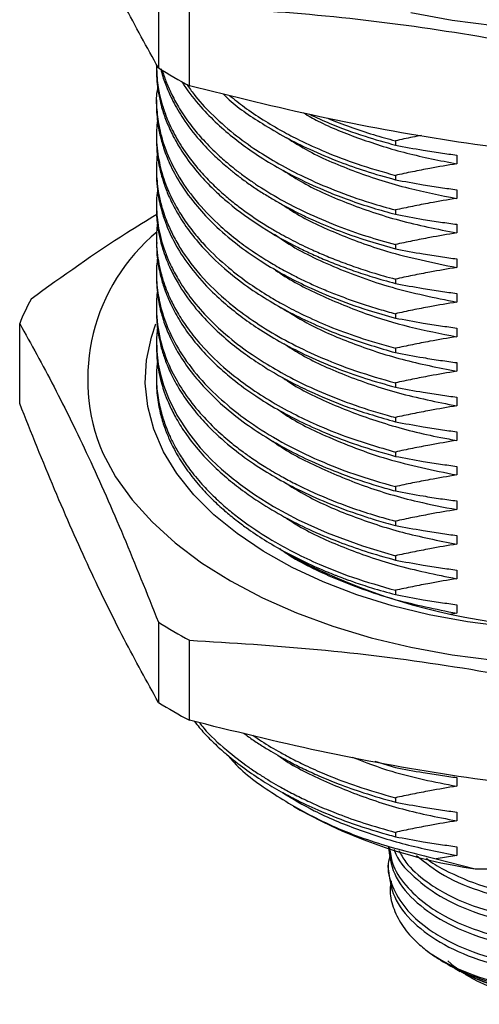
# Paper-space layout 'EXPLODED VIEW' of a CAD drawing. Header units: millimetres. Extents: x 15 to 415, y 5 to 292.
# Tile 14 of 26: x 327 to 344, y 92 to 127. Entities that reach past the tile are written whole.
import ezdxf

# ---------------------------------------------------------------- set-up
doc = ezdxf.new("R2010")
doc.units = ezdxf.units.MM

psp = doc.layouts.new('EXPLODED VIEW')

# ---------------------------------------------------------------- linework, layer by layer
at = {"color": 7, "linetype": 'Continuous', "lineweight": 25}
for p, q in [((332.214, 127.701), (332.214, 124.865)), ((333.315, 124.229), (333.315, 127.065)), ((332.144, 124.958), (332.144, 124.805)), ((332.144, 123.733), (332.144, 123.58)), ((332.144, 122.508), (332.144, 122.355)), ((340.605, 122.284), (340.605, 122.131)), ((342.779, 121.776), (342.779, 121.469)), ((332.144, 121.283), (332.144, 121.13)), ((340.605, 121.059), (340.605, 120.906)), ((342.779, 120.551), (342.779, 120.245)), ((332.144, 120.058), (332.144, 119.905)), ((340.605, 119.834), (340.605, 119.681)), ((342.779, 119.326), (342.779, 119.02)), ((332.144, 118.833), (332.144, 118.68)), ((340.605, 118.609), (340.605, 118.456)), ((342.779, 118.101), (342.779, 117.795)), ((332.144, 117.608), (332.144, 117.455)), ((340.605, 117.384), (340.605, 117.231)), ((342.779, 116.876), (342.779, 116.57)), ((332.144, 116.383), (332.144, 116.23)), ((340.605, 116.159), (340.605, 116.006)), ((327.3, 112.975), (327.3, 115.811)), ((342.779, 115.651), (342.779, 115.345)), ((332.144, 115.158), (332.144, 115.005)), ((340.605, 114.934), (340.605, 114.781)), ((342.779, 114.426), (342.779, 114.12)), ((332.144, 113.933), (332.144, 113.78)), ((340.605, 113.709), (340.605, 113.556)), ((342.779, 113.201), (342.779, 112.895)), ((340.605, 112.484), (340.605, 112.331)), ((342.779, 111.976), (342.779, 111.67)), ((340.605, 111.259), (340.605, 111.106)), ((342.779, 110.751), (342.779, 110.445)), ((340.605, 110.034), (340.605, 109.881)), ((342.779, 109.526), (342.779, 109.22)), ((340.605, 108.809), (340.605, 108.656)), ((342.779, 108.301), (342.779, 107.995)), ((340.605, 107.584), (340.605, 107.431)), ((342.779, 107.076), (342.779, 106.77)), ((340.605, 106.36), (340.605, 106.207)), ((342.779, 105.851), (342.779, 105.545)), ((342.779, 105.545), (342.533, 105.503)), ((332.214, 105.227), (332.214, 102.391)), ((333.315, 101.755), (333.315, 104.591)), ((339.879, 100.304), (340.605, 100.082)), ((342.779, 99.726), (342.779, 99.42)), ((336.997, 98.716), (337.239, 98.576)), ((340.605, 99.01), (340.605, 98.857)), ((342.779, 98.501), (342.779, 98.195)), ((340.605, 97.785), (340.605, 97.632)), ((342.779, 96.97), (342.046, 96.846)), ((342.779, 97.276), (342.779, 96.97)), ((340.352, 96.681), (340.352, 96.477)), ((342.046, 96.846), (343.436, 96.495)), ((343.436, 96.495), (350.852, 96.495)), ((342.337, 93.181), (342.722, 92.958)), ((342.722, 92.958), (342.899, 92.856)), ((343.255, 92.65), (343.083, 92.754))]:
    psp.add_line(p, q, dxfattribs=at)
at = {"color": 7, "linetype": 'Continuous', "lineweight": 25, "flags": 128}
for points in [[(353.129, 126.814), (351.673, 126.55), (350.183, 126.359), (348.669, 126.244), (347.144, 126.205), (345.618, 126.244), (344.105, 126.359), (342.614, 126.55), (341.158, 126.814)], [(344.547, 105.071), (343.158, 105.246), (341.802, 105.495), (340.492, 105.815), (339.239, 106.203), (338.053, 106.657), (336.945, 107.172), (335.924, 107.743), (334.999, 108.367), (334.177, 109.037), (333.466, 109.748), (332.871, 110.493), (332.398, 111.268), (332.051, 112.064), (331.833, 112.875), (331.746, 113.694), (331.789, 114.515), (331.964, 115.33), (332.127, 115.802)], [(332.176, 115.693), (332.145, 115.287), (332.155, 114.826), (332.209, 114.366), (332.273, 114.048), (332.391, 113.626), (332.566, 113.164), (332.865, 112.565), (333.274, 111.937), (333.696, 111.412), (334.098, 110.986), (334.453, 110.653), (334.856, 110.312), (334.986, 110.21), (335.063, 110.151), (335.074, 110.143), (335.076, 110.141), (335.077, 110.14), (335.077, 110.14), (335.078, 110.14), (335.078, 110.14), (335.078, 110.14), (335.078, 110.14), (335.078, 110.14), (335.078, 110.14), (335.119, 110.109), (335.283, 109.987), (335.616, 109.755), (336.287, 109.333), (337.162, 108.86), (338.195, 108.391), (339.436, 107.931), (340.605, 107.584)], [(330.24, 111.217), (330.699, 110.377), (331.283, 109.563), (331.988, 108.781), (332.809, 108.038), (333.738, 107.339), (334.769, 106.69), (335.895, 106.094), (337.106, 105.558), (338.394, 105.084), (339.748, 104.678), (341.158, 104.34), (342.614, 104.075), (344.105, 103.885)], [(343.035, 92.785), (342.694, 93.029), (342.461, 93.23)]]:
    psp.add_lwpolyline(points, dxfattribs=at)
at = {"color": 7, "linetype": 'Continuous', "lineweight": 25}
for centre, radius, start, end in [((342.349, 141.154), 19.184, 238.1101, 241.9076), ((336.463, 113.844), 6.754, 129.426, 202.8883), ((334.918, 112.802), 8.191, 151.7469, 158.4453), ((347.163, 126.833), 21.814, 241.4041, 282.0211), ((342.349, 121.515), 19.184, 238.1101, 241.9076), ((342.349, 118.679), 19.184, 238.1101, 241.9076), ((345.934, 114.2), 17.88, 240.9037, 261.9686), ((346.964, 100.918), 9.02, 241.9661, 271.1442), ((347.134, 100.035), 8.342, 242.2873, 299.2029)]:
    psp.add_arc(centre, radius, start, end, dxfattribs=at)
for points, knots in [([(332.214, 124.865), (331.809, 125.596), (330.999, 127.057), (329.771, 129.57), (328.535, 132.36), (327.712, 134.419), (327.3, 135.449)], [0, 0, 0, 0, 0.247965, 0.495868, 0.747902, 1, 1, 1, 1]), ([(333.315, 127.065), (334.826, 126.973), (337.848, 126.788), (342.434, 126.213), (347.046, 125.372), (350.118, 124.61), (351.655, 124.229)], [0, 0, 0, 0, 0.247965, 0.495868, 0.747902, 1, 1, 1, 1]), ([(332.149, 124.958), (332.151, 124.805), (332.154, 124.544), (332.202, 124.196), (332.261, 123.883), (332.353, 123.531), (332.506, 123.086), (332.748, 122.555), (333.106, 121.951), (333.545, 121.37), (334.012, 120.862), (334.438, 120.459), (334.853, 120.109), (335.265, 119.795), (335.695, 119.497), (336.107, 119.237), (336.481, 119.019), (336.921, 118.778), (337.413, 118.532), (337.991, 118.273), (338.537, 118.05), (339.135, 117.829), (339.824, 117.601), (340.327, 117.461), (340.605, 117.384)], [0, 0, 0, 0, 0.048266, 0.082716, 0.110175, 0.147804, 0.1956, 0.253562, 0.321689, 0.397197, 0.453772, 0.503387, 0.54604, 0.587505, 0.627475, 0.668081, 0.698305, 0.723882, 0.778187, 0.816149, 0.856503, 0.899246, 0.944381, 1, 1, 1, 1]), ([(332.15, 124.805), (332.148, 124.761), (332.14, 124.591), (332.168, 124.293), (332.213, 123.97), (332.276, 123.674), (332.362, 123.348), (332.509, 122.926), (332.748, 122.404), (333.097, 121.811), (333.555, 121.203), (334.06, 120.659), (334.739, 120.031), (335.681, 119.322), (336.714, 118.724), (337.497, 118.341), (337.993, 118.119), (338.539, 117.896), (339.137, 117.676), (339.825, 117.447), (340.328, 117.308), (340.605, 117.231)], [0, 0, 0, 0, 0.01362, 0.053932, 0.094244, 0.116354, 0.148073, 0.198641, 0.252666, 0.318751, 0.396891, 0.462059, 0.513593, 0.630513, 0.742757, 0.77832, 0.816273, 0.856615, 0.899345, 0.944465, 1, 1, 1, 1]), ([(332.296, 124.844), (332.308, 124.792), (332.356, 124.578), (332.494, 124.193), (332.735, 123.652), (333.108, 123.015), (333.606, 122.363), (334.152, 121.793), (334.594, 121.396), (334.958, 121.1), (335.294, 120.847), (335.661, 120.593), (336.041, 120.35), (336.416, 120.127), (336.793, 119.919), (337.183, 119.718), (337.904, 119.374), (339.015, 118.917), (340.071, 118.611), (340.605, 118.456)], [0, 0, 0, 0, 0.0189576, 0.0783627, 0.1421393, 0.2210931, 0.3211266, 0.3995008, 0.4562071, 0.491239, 0.5303724, 0.571192, 0.6104138, 0.6480378, 0.682842, 0.7185893, 0.7562892, 0.8767243, 1, 1, 1, 1]), ([(332.35, 124.786), (332.353, 124.775), (332.392, 124.626), (332.501, 124.335), (332.695, 123.89), (332.972, 123.392), (333.323, 122.88), (333.761, 122.349), (334.215, 121.886), (334.6, 121.545), (334.845, 121.345), (335.051, 121.182), (335.318, 120.984), (335.818, 120.637), (336.511, 120.214), (337.476, 119.718), (338.498, 119.281), (339.557, 118.903), (340.266, 118.704), (340.605, 118.609)], [0, 0, 0, 0, 0.00422, 0.055834, 0.110555, 0.174657, 0.249997, 0.314909, 0.392712, 0.447053, 0.465422, 0.483516, 0.521577, 0.558362, 0.650142, 0.736172, 0.833203, 0.920037, 1, 1, 1, 1]), ([(332.187, 124.185), (332.173, 124.109), (332.117, 123.816), (332.156, 123.297), (332.258, 122.597), (332.506, 121.821), (332.943, 120.951), (333.583, 120.075), (334.311, 119.334), (334.995, 118.767), (335.579, 118.347), (336.131, 117.995), (336.612, 117.719), (337.043, 117.492), (337.445, 117.295), (337.883, 117.095), (338.36, 116.896), (338.876, 116.698), (339.433, 116.504), (340.012, 116.322), (340.411, 116.212), (340.605, 116.159)], [0, 0, 0, 0, 0.023154, 0.089049, 0.1562, 0.235512, 0.32698, 0.429068, 0.521907, 0.583085, 0.637006, 0.683668, 0.725606, 0.754273, 0.784688, 0.816853, 0.850767, 0.88643, 0.923842, 0.963002, 1, 1, 1, 1]), ([(333.037, 124.39), (333.064, 124.345), (333.249, 124.033), (333.664, 123.525), (334.274, 122.895), (334.887, 122.372), (335.558, 121.878), (336.303, 121.407), (337.19, 120.929), (338.08, 120.525), (338.972, 120.181), (339.778, 119.91), (340.338, 119.755), (340.605, 119.681)], [0, 0, 0, 0, 0.021898, 0.150941, 0.255626, 0.351577, 0.438792, 0.541476, 0.641739, 0.756558, 0.837838, 0.922557, 1, 1, 1, 1]), ([(333.223, 124.282), (333.304, 124.163), (333.543, 123.81), (334.091, 123.222), (334.833, 122.557), (335.653, 121.964), (336.487, 121.455), (337.4, 120.979), (338.48, 120.51), (339.57, 120.123), (340.313, 119.915), (340.605, 119.834)], [0, 0, 0, 0, 0.061218, 0.1811, 0.317997, 0.438241, 0.541829, 0.650906, 0.774757, 0.911494, 1, 1, 1, 1]), ([(351.655, 121.393), (350.144, 121.486), (347.122, 121.67), (342.536, 122.245), (337.924, 123.087), (334.852, 123.848), (333.315, 124.229)], [0, 0, 0, 0, 0.247965, 0.495868, 0.747902, 1, 1, 1, 1]), ([(334.506, 123.947), (334.555, 123.898), (334.934, 123.514), (335.7, 123.003), (336.699, 122.408), (337.612, 121.954), (338.558, 121.557), (339.573, 121.196), (340.251, 121.006), (340.605, 120.906)], [0, 0, 0, 0, 0.036276, 0.282391, 0.427325, 0.564035, 0.724551, 0.856003, 1, 1, 1, 1]), ([(334.729, 123.894), (334.903, 123.754), (335.273, 123.456), (335.904, 123.032), (336.558, 122.645), (337.291, 122.262), (338.164, 121.866), (339.289, 121.435), (340.149, 121.189), (340.605, 121.059)], [0, 0, 0, 0, 0.115895, 0.247418, 0.374856, 0.478985, 0.630282, 0.803955, 1, 1, 1, 1]), ([(332.145, 123.58), (332.144, 123.568), (332.141, 123.447), (332.155, 123.217), (332.189, 122.896), (332.234, 122.642), (332.28, 122.436), (332.328, 122.252), (332.426, 121.927), (332.622, 121.428), (332.997, 120.727), (333.527, 120.002), (334.207, 119.278), (334.949, 118.639), (335.761, 118.066), (336.563, 117.586), (337.421, 117.143), (338.438, 116.7), (339.519, 116.31), (340.283, 116.096), (340.605, 116.006)], [0, 0, 0, 0, 0.003706, 0.03825, 0.072795, 0.105324, 0.119037, 0.138692, 0.164286, 0.223362, 0.300619, 0.396048, 0.471903, 0.56047, 0.638186, 0.704878, 0.769955, 0.846784, 0.935364, 1, 1, 1, 1]), ([(337.357, 123.271), (337.526, 123.174), (338.128, 122.825), (339.358, 122.343), (340.992, 121.819), (342.183, 121.586), (342.779, 121.469)], [0, 0, 0, 0, 0.11394, 0.406493, 0.702711, 1, 1, 1, 1]), ([(337.564, 123.223), (337.801, 123.113), (338.422, 122.827), (339.441, 122.46), (340.245, 122.233), (340.605, 122.131)], [0, 0, 0, 0, 0.253583, 0.665083, 1, 1, 1, 1]), ([(332.181, 123.007), (332.167, 122.893), (332.12, 122.497), (332.171, 121.835), (332.319, 121.17), (332.495, 120.675), (332.644, 120.331), (332.844, 119.939), (333.116, 119.495), (333.475, 119.012), (333.979, 118.436), (334.624, 117.83), (335.394, 117.244), (336.067, 116.807), (336.694, 116.446), (337.395, 116.087), (338.27, 115.699), (339.354, 115.291), (340.167, 115.059), (340.605, 114.934)], [0, 0, 0, 0, 0.034167, 0.119512, 0.198524, 0.235663, 0.271217, 0.305187, 0.358368, 0.412656, 0.463034, 0.552029, 0.625396, 0.683128, 0.726634, 0.778028, 0.84458, 0.916325, 1, 1, 1, 1]), ([(338.218, 123.083), (338.229, 123.078), (338.472, 122.963), (339.019, 122.774), (339.798, 122.506), (340.346, 122.355), (340.605, 122.284)], [0, 0, 0, 0, 0.015435, 0.341909, 0.689428, 1, 1, 1, 1]), ([(341.534, 122.474), (341.428, 122.453), (341.117, 122.394), (340.808, 122.328), (340.605, 122.284)], [0, 0, 0, 0, 0.342465, 1, 1, 1, 1]), ([(332.149, 122.355), (332.148, 122.287), (332.144, 122.066), (332.18, 121.73), (332.239, 121.385), (332.312, 121.08), (332.412, 120.743), (332.582, 120.304), (332.849, 119.766), (333.237, 119.16), (333.793, 118.472), (334.501, 117.781), (335.319, 117.14), (336.137, 116.606), (336.96, 116.147), (337.872, 115.714), (339.06, 115.231), (340.029, 114.949), (340.605, 114.781)], [0, 0, 0, 0, 0.021418, 0.069768, 0.106536, 0.131128, 0.167176, 0.214677, 0.27363, 0.344031, 0.418919, 0.513413, 0.596997, 0.66967, 0.737622, 0.804151, 0.883702, 1, 1, 1, 1]), ([(336.743, 122.399), (337.006, 122.235), (337.741, 121.776), (339.201, 121.166), (340.959, 120.6), (342.206, 120.356), (342.779, 120.245)], [0, 0, 0, 0, 0.162374, 0.453496, 0.749041, 1, 1, 1, 1]), ([(340.605, 122.131), (340.935, 122.07), (341.468, 121.97), (342.194, 121.856), (342.589, 121.802), (342.779, 121.776)], [0, 0, 0, 0, 0.457475, 0.739678, 1, 1, 1, 1]), ([(332.177, 121.833), (332.175, 121.82), (332.154, 121.68), (332.142, 121.411), (332.145, 121.036), (332.178, 120.678), (332.241, 120.29), (332.359, 119.821), (332.547, 119.308), (332.793, 118.805), (333.198, 118.129), (333.885, 117.272), (334.872, 116.392), (335.873, 115.693), (336.821, 115.143), (337.919, 114.616), (339.171, 114.121), (340.13, 113.846), (340.605, 113.709)], [0, 0, 0, 0, 0.00386, 0.042141, 0.080422, 0.115939, 0.149476, 0.196762, 0.257795, 0.306061, 0.353346, 0.471477, 0.587425, 0.665059, 0.741041, 0.817493, 0.909485, 1, 1, 1, 1]), ([(342.779, 121.469), (342.461, 121.417), (341.938, 121.33), (341.215, 121.189), (340.808, 121.102), (340.605, 121.059)], [0, 0, 0, 0, 0.435638, 0.71777, 1, 1, 1, 1]), ([(332.149, 121.13), (332.148, 121.05), (332.145, 120.817), (332.183, 120.483), (332.247, 120.119), (332.34, 119.744), (332.504, 119.254), (332.803, 118.611), (333.268, 117.882), (333.857, 117.182), (334.486, 116.58), (335.099, 116.084), (335.762, 115.619), (336.512, 115.163), (337.421, 114.691), (338.439, 114.251), (339.515, 113.863), (340.251, 113.656), (340.605, 113.556)], [0, 0, 0, 0, 0.0253093, 0.0736472, 0.1058814, 0.140908, 0.193528, 0.2637362, 0.3515259, 0.4389677, 0.5091994, 0.5732578, 0.6311421, 0.6987089, 0.7707909, 0.8524275, 0.9288292, 1, 1, 1, 1]), ([(336.632, 121.242), (336.831, 121.111), (337.493, 120.675), (338.873, 120.068), (340.722, 119.43), (342.092, 119.157), (342.779, 119.02)], [0, 0, 0, 0, 0.123575, 0.41177, 0.705039, 1, 1, 1, 1]), ([(340.605, 120.906), (340.935, 120.845), (341.468, 120.745), (342.194, 120.631), (342.589, 120.577), (342.779, 120.551)], [0, 0, 0, 0, 0.457475, 0.739678, 1, 1, 1, 1]), ([(332.185, 120.528), (332.168, 120.404), (332.133, 120.149), (332.149, 119.767), (332.186, 119.38), (332.258, 118.99), (332.341, 118.678), (332.423, 118.43), (332.509, 118.194), (332.662, 117.838), (332.928, 117.337), (333.34, 116.722), (333.849, 116.125), (334.483, 115.509), (335.186, 114.938), (336.022, 114.379), (336.894, 113.883), (337.875, 113.412), (339.023, 112.957), (339.966, 112.657), (340.51, 112.51), (340.605, 112.484)], [0, 0, 0, 0, 0.037349, 0.077324, 0.11482, 0.154234, 0.195566, 0.210122, 0.230339, 0.268169, 0.320801, 0.388231, 0.466627, 0.520923, 0.603631, 0.676639, 0.742273, 0.814902, 0.896718, 0.981972, 1, 1, 1, 1]), ([(336.614, 120.02), (336.721, 119.946), (337.269, 119.567), (338.499, 119.001), (340.419, 118.28), (341.933, 117.968), (342.779, 117.795)], [0, 0, 0, 0, 0.0685937, 0.3501485, 0.6371664, 1, 1, 1, 1]), ([(342.779, 120.245), (342.461, 120.192), (341.938, 120.105), (341.215, 119.964), (340.808, 119.877), (340.605, 119.834)], [0, 0, 0, 0, 0.435638, 0.71777, 1, 1, 1, 1]), ([(332.153, 119.67), (331.796, 119.452), (330.307, 118.547), (328.827, 117.486), (327.703, 116.679)], [0, 0, 0, 0, 0.2402633, 1, 1, 1, 1]), ([(332.151, 119.905), (332.149, 119.851), (332.139, 119.606), (332.179, 119.284), (332.238, 118.949), (332.291, 118.714), (332.366, 118.44), (332.484, 118.098), (332.66, 117.687), (332.965, 117.115), (333.423, 116.454), (334.034, 115.778), (334.652, 115.214), (335.265, 114.737), (335.866, 114.33), (336.461, 113.973), (337.073, 113.645), (337.901, 113.251), (339.054, 112.781), (340.061, 112.489), (340.605, 112.331)], [0, 0, 0, 0, 0.017112, 0.077522, 0.101936, 0.123457, 0.152662, 0.18955, 0.23412, 0.286372, 0.379127, 0.458645, 0.527186, 0.589519, 0.645644, 0.695559, 0.745296, 0.796838, 0.890113, 1, 1, 1, 1]), ([(340.605, 119.681), (340.935, 119.62), (341.468, 119.52), (342.194, 119.406), (342.589, 119.352), (342.779, 119.326)], [0, 0, 0, 0, 0.457475, 0.739678, 1, 1, 1, 1]), ([(332.181, 119.372), (332.171, 119.296), (332.14, 119.067), (332.14, 118.683), (332.173, 118.24), (332.235, 117.882), (332.304, 117.592), (332.38, 117.326), (332.497, 116.993), (332.673, 116.589), (332.927, 116.117), (333.275, 115.593), (333.787, 114.961), (334.465, 114.29), (335.289, 113.64), (336.123, 113.092), (336.949, 112.631), (337.854, 112.201), (339.033, 111.718), (340.011, 111.433), (340.605, 111.259)], [0, 0, 0, 0, 0.022828, 0.068833, 0.114839, 0.155426, 0.176457, 0.202526, 0.236361, 0.277961, 0.327326, 0.384454, 0.445619, 0.535987, 0.615984, 0.685606, 0.752914, 0.812992, 0.886489, 1, 1, 1, 1]), ([(336.325, 118.981), (336.431, 118.903), (337.025, 118.466), (338.407, 117.805), (340.452, 117.043), (342.001, 116.728), (342.779, 116.57)], [0, 0, 0, 0, 0.066621, 0.372625, 0.685009, 1, 1, 1, 1]), ([(342.779, 119.02), (342.461, 118.967), (341.938, 118.88), (341.215, 118.739), (340.808, 118.652), (340.605, 118.609)], [0, 0, 0, 0, 0.435638, 0.71777, 1, 1, 1, 1]), ([(332.152, 118.68), (332.151, 118.575), (332.147, 118.291), (332.2, 117.913), (332.286, 117.495), (332.412, 117.059), (332.625, 116.525), (332.949, 115.919), (333.364, 115.316), (333.847, 114.752), (334.341, 114.266), (334.922, 113.768), (335.606, 113.268), (336.404, 112.776), (337.229, 112.337), (338.169, 111.912), (339.293, 111.481), (340.151, 111.236), (340.605, 111.106)], [0, 0, 0, 0, 0.033082, 0.090006, 0.119669, 0.1663, 0.229896, 0.29299, 0.366939, 0.434755, 0.49172, 0.544688, 0.62407, 0.692357, 0.756467, 0.827344, 0.908523, 1, 1, 1, 1]), ([(340.605, 118.456), (340.935, 118.395), (341.468, 118.295), (342.194, 118.181), (342.589, 118.127), (342.779, 118.101)], [0, 0, 0, 0, 0.457475, 0.739678, 1, 1, 1, 1]), ([(332.181, 118.144), (332.169, 118.047), (332.133, 117.758), (332.144, 117.341), (332.201, 116.809), (332.332, 116.207), (332.621, 115.431), (333.114, 114.562), (333.801, 113.707), (334.595, 112.955), (335.5, 112.261), (336.577, 111.59), (337.825, 110.979), (339.172, 110.447), (340.108, 110.178), (340.605, 110.034)], [0, 0, 0, 0, 0.029304, 0.086626, 0.124756, 0.189036, 0.268214, 0.362282, 0.462243, 0.549753, 0.624894, 0.721086, 0.821495, 0.905043, 1, 1, 1, 1]), ([(336.294, 117.758), (336.317, 117.74), (336.751, 117.407), (337.829, 116.856), (339.42, 116.183), (341.093, 115.674), (342.216, 115.455), (342.779, 115.345)], [0, 0, 0, 0, 0.014986, 0.279032, 0.547346, 0.77334, 1, 1, 1, 1]), ([(342.779, 117.795), (342.461, 117.742), (341.938, 117.655), (341.215, 117.514), (340.808, 117.427), (340.605, 117.384)], [0, 0, 0, 0, 0.435638, 0.71777, 1, 1, 1, 1]), ([(332.147, 117.455), (332.147, 117.363), (332.148, 117.145), (332.179, 116.848), (332.23, 116.531), (332.309, 116.178), (332.446, 115.738), (332.667, 115.216), (332.986, 114.634), (333.409, 114.034), (333.895, 113.477), (334.476, 112.913), (335.164, 112.353), (335.97, 111.809), (336.78, 111.342), (337.672, 110.901), (338.744, 110.457), (339.751, 110.116), (340.407, 109.936), (340.605, 109.881)], [0, 0, 0, 0, 0.028918, 0.069185, 0.094104, 0.129605, 0.181749, 0.235448, 0.299795, 0.374788, 0.440007, 0.496611, 0.582, 0.656231, 0.721665, 0.789403, 0.868955, 0.96032, 1, 1, 1, 1]), ([(340.605, 117.231), (340.935, 117.17), (341.468, 117.071), (342.194, 116.956), (342.589, 116.902), (342.779, 116.876)], [0, 0, 0, 0, 0.4574745, 0.739678, 1, 1, 1, 1]), ([(332.176, 116.928), (332.175, 116.923), (332.136, 116.714), (332.136, 116.149), (332.244, 115.181), (332.619, 114.195), (333.133, 113.33), (333.65, 112.666), (334.224, 112.073), (334.746, 111.619), (335.186, 111.279), (335.588, 110.995), (336.036, 110.704), (336.535, 110.411), (337.064, 110.13), (337.616, 109.863), (338.242, 109.591), (338.946, 109.32), (339.736, 109.051), (340.308, 108.892), (340.605, 108.809)], [0, 0, 0, 0, 0.001742, 0.062947, 0.16821, 0.291805, 0.363591, 0.441679, 0.509227, 0.566233, 0.604247, 0.635511, 0.675543, 0.720074, 0.757763, 0.798769, 0.84342, 0.891716, 0.943657, 1, 1, 1, 1]), ([(342.779, 116.57), (342.461, 116.517), (341.938, 116.43), (341.215, 116.289), (340.808, 116.202), (340.605, 116.159)], [0, 0, 0, 0, 0.435638, 0.71777, 1, 1, 1, 1]), ([(332.146, 116.23), (332.146, 116.188), (332.143, 116.037), (332.162, 115.781), (332.194, 115.521), (332.232, 115.307), (332.272, 115.117), (332.345, 114.835), (332.473, 114.446), (332.692, 113.939), (333.025, 113.347), (333.455, 112.751), (334.031, 112.103), (334.717, 111.474), (335.529, 110.87), (336.337, 110.364), (337.199, 109.901), (338.206, 109.443), (339.144, 109.094), (339.966, 108.832), (340.376, 108.719), (340.605, 108.656)], [0, 0, 0, 0, 0.013246, 0.04776, 0.080891, 0.095749, 0.115933, 0.141443, 0.186104, 0.241202, 0.306734, 0.382699, 0.44523, 0.536691, 0.616933, 0.685955, 0.75287, 0.830322, 0.917947, 0.954214, 1, 1, 1, 1]), ([(336.562, 116.381), (336.856, 116.195), (337.602, 115.723), (339.045, 115.102), (340.821, 114.508), (342.125, 114.25), (342.779, 114.12)], [0, 0, 0, 0, 0.1763712, 0.4476294, 0.7231353, 1, 1, 1, 1]), ([(327.3, 115.811), (327.705, 115.08), (328.515, 113.619), (329.743, 111.106), (330.979, 108.316), (331.802, 106.257), (332.214, 105.227)], [0, 0, 0, 0, 0.247965, 0.495868, 0.747902, 1, 1, 1, 1]), ([(340.605, 116.006), (340.935, 115.945), (341.468, 115.846), (342.194, 115.731), (342.589, 115.677), (342.779, 115.651)], [0, 0, 0, 0, 0.457475, 0.739678, 1, 1, 1, 1]), ([(342.779, 115.345), (342.461, 115.292), (341.938, 115.205), (341.215, 115.064), (340.808, 114.977), (340.605, 114.934)], [0, 0, 0, 0, 0.435638, 0.71777, 1, 1, 1, 1]), ([(332.145, 115.005), (332.147, 114.889), (332.151, 114.666), (332.188, 114.333), (332.245, 114.001), (332.324, 113.682), (332.429, 113.35), (332.572, 112.981), (332.791, 112.528), (333.111, 111.996), (333.549, 111.41), (334.085, 110.829), (334.666, 110.303), (335.235, 109.861), (335.889, 109.412), (336.639, 108.967), (337.573, 108.497), (338.528, 108.094), (339.555, 107.727), (340.245, 107.533), (340.605, 107.431)], [0, 0, 0, 0, 0.036771, 0.07046, 0.105601, 0.142194, 0.172414, 0.212344, 0.261984, 0.321331, 0.390385, 0.463595, 0.52911, 0.586929, 0.637049, 0.713681, 0.781935, 0.861476, 0.927644, 1, 1, 1, 1]), ([(336.66, 115.099), (336.839, 114.98), (337.472, 114.562), (338.827, 113.962), (340.683, 113.314), (342.079, 113.035), (342.779, 112.895)], [0, 0, 0, 0, 0.1124393, 0.3973393, 0.6977522, 1, 1, 1, 1]), ([(340.605, 114.781), (340.935, 114.72), (341.468, 114.621), (342.194, 114.506), (342.589, 114.452), (342.779, 114.426)], [0, 0, 0, 0, 0.457475, 0.739678, 1, 1, 1, 1]), ([(332.176, 114.469), (332.168, 114.395), (332.147, 114.211), (332.14, 113.916), (332.152, 113.585), (332.188, 113.256), (332.244, 112.941), (332.332, 112.575), (332.45, 112.216), (332.609, 111.833), (332.784, 111.477), (333.017, 111.077), (333.334, 110.617), (333.73, 110.136), (334.181, 109.67), (334.624, 109.272), (335.042, 108.937), (335.596, 108.533), (336.251, 108.116), (337.079, 107.667), (337.982, 107.243), (339.151, 106.779), (340.093, 106.507), (340.605, 106.36)], [0, 0, 0, 0, 0.0223212, 0.0553007, 0.0882801, 0.1212595, 0.1542388, 0.1829767, 0.2318277, 0.2637992, 0.3007992, 0.3428275, 0.3898837, 0.4490136, 0.5021258, 0.5492197, 0.5902947, 0.6253503, 0.7027622, 0.7575551, 0.8202812, 0.9022504, 1, 1, 1, 1]), ([(342.779, 114.12), (342.461, 114.067), (341.938, 113.98), (341.215, 113.839), (340.808, 113.753), (340.605, 113.709)], [0, 0, 0, 0, 0.435638, 0.71777, 1, 1, 1, 1]), ([(332.145, 113.78), (332.146, 113.692), (332.148, 113.495), (332.177, 113.188), (332.227, 112.87), (332.311, 112.499), (332.435, 112.097), (332.628, 111.63), (332.885, 111.133), (333.234, 110.595), (333.654, 110.067), (334.1, 109.597), (334.533, 109.197), (334.937, 108.866), (335.603, 108.367), (336.643, 107.716), (337.737, 107.197), (338.387, 106.934), (338.539, 106.875), (338.693, 106.816), (338.894, 106.741), (339.252, 106.613), (339.82, 106.425), (340.323, 106.285), (340.605, 106.207)], [0, 0, 0, 0, 0.02784, 0.062506, 0.097171, 0.128854, 0.180657, 0.226373, 0.281029, 0.344625, 0.407993, 0.464447, 0.513985, 0.556608, 0.592314, 0.712509, 0.83406, 0.848153, 0.856078, 0.867244, 0.881651, 0.899299, 0.943399, 1, 1, 1, 1]), ([(336.591, 113.909), (336.695, 113.837), (337.239, 113.459), (338.461, 112.889), (340.231, 112.234), (341.721, 111.86), (342.59, 111.704), (342.779, 111.67)], [0, 0, 0, 0, 0.0667564, 0.3468299, 0.6323601, 0.9203662, 1, 1, 1, 1]), ([(340.605, 113.556), (340.935, 113.495), (341.468, 113.396), (342.194, 113.281), (342.589, 113.227), (342.779, 113.201)], [0, 0, 0, 0, 0.457475, 0.739678, 1, 1, 1, 1]), ([(332.214, 102.391), (331.809, 103.122), (330.999, 104.583), (329.771, 107.096), (328.535, 109.886), (327.712, 111.945), (327.3, 112.975)], [0, 0, 0, 0, 0.247965, 0.495868, 0.747902, 1, 1, 1, 1]), ([(336.468, 112.752), (336.518, 112.715), (336.991, 112.369), (338.253, 111.755), (340.279, 110.958), (341.943, 110.617), (342.779, 110.445)], [0, 0, 0, 0, 0.031848, 0.305085, 0.650776, 1, 1, 1, 1]), ([(342.779, 112.895), (342.461, 112.842), (341.938, 112.755), (341.215, 112.614), (340.808, 112.528), (340.605, 112.484)], [0, 0, 0, 0, 0.435638, 0.71777, 1, 1, 1, 1]), ([(340.605, 112.331), (340.935, 112.27), (341.468, 112.171), (342.194, 112.056), (342.589, 112.002), (342.779, 111.976)], [0, 0, 0, 0, 0.457475, 0.739678, 1, 1, 1, 1]), ([(336.28, 111.641), (336.298, 111.627), (336.725, 111.297), (337.794, 110.748), (339.476, 110.032), (341.175, 109.528), (342.315, 109.309), (342.779, 109.22)], [0, 0, 0, 0, 0.01156, 0.274985, 0.542547, 0.813684, 1, 1, 1, 1]), ([(342.779, 111.67), (342.461, 111.617), (341.938, 111.53), (341.215, 111.389), (340.808, 111.303), (340.605, 111.259)], [0, 0, 0, 0, 0.435638, 0.71777, 1, 1, 1, 1]), ([(340.605, 111.106), (340.935, 111.045), (341.468, 110.946), (342.194, 110.831), (342.589, 110.777), (342.779, 110.751)], [0, 0, 0, 0, 0.457475, 0.739678, 1, 1, 1, 1]), ([(342.779, 110.445), (342.461, 110.392), (341.938, 110.305), (341.215, 110.164), (340.808, 110.078), (340.605, 110.034)], [0, 0, 0, 0, 0.435638, 0.71777, 1, 1, 1, 1]), ([(336.632, 110.216), (336.909, 110.041), (337.636, 109.581), (339.059, 108.972), (340.828, 108.382), (342.128, 108.124), (342.779, 107.995)], [0, 0, 0, 0, 0.168448, 0.442347, 0.720496, 1, 1, 1, 1]), ([(340.605, 109.881), (340.935, 109.82), (341.468, 109.721), (342.194, 109.606), (342.589, 109.552), (342.779, 109.526)], [0, 0, 0, 0, 0.457475, 0.739678, 1, 1, 1, 1]), ([(342.779, 109.22), (342.461, 109.167), (341.938, 109.08), (341.215, 108.939), (340.808, 108.853), (340.605, 108.809)], [0, 0, 0, 0, 0.435638, 0.71777, 1, 1, 1, 1]), ([(336.703, 108.946), (336.858, 108.843), (337.466, 108.44), (338.77, 107.862), (340.631, 107.203), (342.04, 106.919), (342.779, 106.77)], [0, 0, 0, 0, 0.098095, 0.38546, 0.677998, 1, 1, 1, 1]), ([(340.605, 108.656), (340.935, 108.595), (341.468, 108.496), (342.194, 108.381), (342.589, 108.327), (342.779, 108.301)], [0, 0, 0, 0, 0.457475, 0.739678, 1, 1, 1, 1]), ([(336.51, 107.838), (336.63, 107.753), (337.231, 107.332), (338.589, 106.706), (340.557, 105.993), (342.036, 105.695), (342.779, 105.545)], [0, 0, 0, 0, 0.076133, 0.379217, 0.688482, 1, 1, 1, 1]), ([(342.779, 107.995), (342.461, 107.942), (341.938, 107.855), (341.215, 107.714), (340.808, 107.628), (340.605, 107.584)], [0, 0, 0, 0, 0.435638, 0.71777, 1, 1, 1, 1]), ([(340.605, 107.431), (340.935, 107.37), (341.468, 107.271), (342.194, 107.156), (342.589, 107.102), (342.779, 107.076)], [0, 0, 0, 0, 0.457475, 0.739678, 1, 1, 1, 1]), ([(342.779, 106.77), (342.461, 106.717), (341.938, 106.63), (341.215, 106.489), (340.808, 106.403), (340.605, 106.36)], [0, 0, 0, 0, 0.435638, 0.71777, 1, 1, 1, 1]), ([(340.605, 106.206), (340.935, 106.145), (341.468, 106.046), (342.194, 105.931), (342.589, 105.877), (342.779, 105.851)], [0, 0, 0, 0, 0.457475, 0.739678, 1, 1, 1, 1]), ([(333.315, 104.591), (334.826, 104.499), (337.848, 104.314), (342.434, 103.739), (347.046, 102.898), (350.118, 102.136), (351.655, 101.755)], [0, 0, 0, 0, 0.247965, 0.495868, 0.747902, 1, 1, 1, 1]), ([(351.655, 98.919), (350.144, 99.011), (347.122, 99.196), (342.536, 99.771), (337.924, 100.613), (334.852, 101.374), (333.315, 101.755)], [0, 0, 0, 0, 0.247965, 0.495868, 0.747902, 1, 1, 1, 1]), ([(333.491, 101.714), (333.546, 101.642), (333.708, 101.434), (334.026, 101.099), (334.337, 100.801), (334.54, 100.624), (334.601, 100.571), (334.622, 100.553), (334.628, 100.548), (334.631, 100.546), (334.631, 100.545), (334.632, 100.545), (334.632, 100.544), (334.632, 100.544), (334.632, 100.544), (334.632, 100.544), (334.834, 100.373), (335.245, 100.05), (335.893, 99.611), (336.489, 99.258), (337.132, 98.915), (337.916, 98.545), (339.005, 98.111), (339.942, 97.811), (340.511, 97.657), (340.605, 97.632)], [0, 0, 0, 0, 0.039763, 0.11649, 0.19459, 0.216997, 0.224698, 0.226983, 0.227775, 0.228082, 0.22821, 0.228264, 0.228288, 0.228298, 0.228303, 0.228305, 0.228306, 0.333844, 0.431953, 0.521003, 0.583682, 0.688303, 0.81698, 0.969703, 1, 1, 1, 1]), ([(333.665, 101.672), (333.716, 101.606), (333.976, 101.266), (334.566, 100.738), (335.245, 100.205), (335.766, 99.852), (336.115, 99.634), (336.477, 99.421), (336.889, 99.196), (337.378, 98.951), (337.951, 98.689), (338.65, 98.404), (339.537, 98.086), (340.228, 97.891), (340.605, 97.785)], [0, 0, 0, 0, 0.038723, 0.19649, 0.330552, 0.388701, 0.440917, 0.4872, 0.545716, 0.613342, 0.683968, 0.76758, 0.872926, 1, 1, 1, 1]), ([(335.241, 101.299), (335.294, 101.257), (335.46, 101.126), (335.76, 100.93), (336.106, 100.711), (336.466, 100.5), (336.874, 100.276), (337.358, 100.032), (337.931, 99.769), (338.635, 99.482), (339.53, 99.16), (340.226, 98.964), (340.605, 98.857)], [0, 0, 0, 0, 0.039487, 0.122582, 0.197293, 0.263621, 0.346115, 0.442383, 0.542889, 0.664518, 0.816891, 1, 1, 1, 1]), ([(335.56, 101.223), (335.661, 101.154), (335.972, 100.94), (336.441, 100.664), (336.988, 100.369), (337.529, 100.103), (338.288, 99.77), (339.311, 99.38), (340.15, 99.14), (340.605, 99.01)], [0, 0, 0, 0, 0.0740199, 0.2282856, 0.3146642, 0.425955, 0.5621549, 0.7624773, 1, 1, 1, 1]), ([(334.674, 100.511), (334.723, 100.452), (335.113, 99.972), (336.179, 99.188), (337.864, 98.205), (339.829, 97.398), (341.31, 97.029), (342.046, 96.846)], [0, 0, 0, 0, 0.034783, 0.278594, 0.515518, 0.759223, 1, 1, 1, 1]), ([(336.445, 100.514), (336.482, 100.487), (336.94, 100.148), (338.052, 99.6), (339.769, 98.907), (341.388, 98.456), (342.423, 98.262), (342.779, 98.195)], [0, 0, 0, 0, 0.023806, 0.2957289, 0.5726506, 0.8527641, 1, 1, 1, 1]), ([(339.073, 100.452), (339.532, 100.274), (340.675, 99.83), (341.99, 99.574), (342.779, 99.42)], [0, 0, 0, 0, 0.40072, 1, 1, 1, 1]), ([(340.605, 100.082), (340.935, 100.02), (341.468, 99.921), (342.194, 99.807), (342.589, 99.752), (342.779, 99.726)], [0, 0, 0, 0, 0.457475, 0.739678, 1, 1, 1, 1]), ([(342.779, 99.42), (342.461, 99.367), (341.938, 99.28), (341.215, 99.139), (340.808, 99.053), (340.605, 99.01)], [0, 0, 0, 0, 0.435638, 0.71777, 1, 1, 1, 1]), ([(336.603, 99.201), (336.969, 98.978), (337.772, 98.49), (339.248, 97.878), (340.935, 97.334), (342.163, 97.092), (342.779, 96.97)], [0, 0, 0, 0, 0.216999, 0.475313, 0.737128, 1, 1, 1, 1]), ([(340.605, 98.857), (340.935, 98.795), (341.468, 98.696), (342.194, 98.582), (342.589, 98.527), (342.779, 98.501)], [0, 0, 0, 0, 0.457475, 0.739678, 1, 1, 1, 1]), ([(342.779, 98.195), (342.461, 98.142), (341.938, 98.055), (341.215, 97.914), (340.808, 97.828), (340.605, 97.785)], [0, 0, 0, 0, 0.435638, 0.71777, 1, 1, 1, 1]), ([(340.605, 97.632), (340.935, 97.57), (341.468, 97.471), (342.194, 97.357), (342.589, 97.302), (342.779, 97.276)], [0, 0, 0, 0, 0.457475, 0.739678, 1, 1, 1, 1]), ([(340.424, 96.988), (340.395, 96.886), (340.289, 96.517), (340.473, 95.865), (340.92, 95.087), (341.596, 94.467), (342.508, 93.887), (343.709, 93.383), (345.366, 93.023), (347.144, 92.921), (348.921, 93.089), (350.579, 93.521), (351.998, 94.185), (353.1, 95.039), (353.752, 96.029), (354.011, 96.793), (353.914, 97.19), (353.902, 97.241)], [0, 0, 0, 0, 0.025057, 0.090607, 0.157431, 0.223976, 0.266107, 0.345906, 0.427091, 0.506889, 0.586688, 0.667873, 0.747672, 0.82747, 0.908655, 0.988454, 1, 1, 1, 1]), ([(340.352, 97.294), (340.397, 96.965), (340.487, 96.301), (341.2, 95.38), (342.286, 94.593), (343.709, 93.996), (345.366, 93.635), (347.039, 93.54), (348.604, 93.666), (350.002, 93.965), (351.126, 94.376), (352.156, 94.934), (352.822, 95.371), (353.061, 95.727), (353.081, 95.757)], [0, 0, 0, 0, 0.098542, 0.198815, 0.297374, 0.395934, 0.496206, 0.594766, 0.675728, 0.758262, 0.840452, 0.892489, 0.991049, 1, 1, 1, 1]), ([(340.403, 97.237), (340.425, 97.055), (340.483, 96.598), (340.932, 95.904), (341.594, 95.284), (342.509, 94.704), (343.709, 94.2), (345.366, 93.839), (347.144, 93.738), (348.922, 93.906), (350.577, 94.338), (352.006, 95.001), (353.073, 95.857), (353.679, 96.618), (353.76, 97.085), (353.779, 97.196)], [0, 0, 0, 0, 0.049842, 0.125118, 0.20008, 0.24754, 0.337432, 0.428885, 0.518777, 0.608668, 0.700122, 0.790013, 0.879905, 0.971359, 1, 1, 1, 1]), ([(340.568, 97.19), (340.572, 97.172), (340.65, 96.822), (341.226, 96.2), (342.279, 95.409), (343.711, 94.812), (345.365, 94.452), (347.039, 94.357), (348.604, 94.483), (350.002, 94.782), (351.126, 95.193), (352.156, 95.75), (352.822, 96.188), (353.061, 96.544), (353.081, 96.574)], [0, 0, 0, 0, 0.006102, 0.116657, 0.225323, 0.33399, 0.444544, 0.553211, 0.642475, 0.733473, 0.824091, 0.881464, 0.990131, 1, 1, 1, 1]), ([(340.726, 97.145), (340.801, 97.006), (341.016, 96.604), (341.601, 96.102), (342.506, 95.52), (343.71, 95.016), (345.365, 94.656), (347.144, 94.555), (348.92, 94.723), (350.584, 95.153), (351.982, 95.823), (352.898, 96.468), (353.18, 96.911), (353.251, 97.024)], [0, 0, 0, 0, 0.048375, 0.139176, 0.196664, 0.305549, 0.416326, 0.525211, 0.634096, 0.744873, 0.853758, 0.962642, 1, 1, 1, 1]), ([(341.356, 96.967), (341.663, 96.72), (342.305, 96.203), (343.714, 95.631), (345.364, 95.268), (347.039, 95.173), (348.603, 95.3), (350.007, 95.597), (351.113, 96.014), (351.946, 96.428), (352.28, 96.712), (352.434, 96.844)], [0, 0, 0, 0, 0.123868, 0.258812, 0.396101, 0.531045, 0.641895, 0.754898, 0.86743, 0.938676, 1, 1, 1, 1]), ([(341.711, 96.867), (341.718, 96.861), (341.882, 96.707), (342.533, 96.346), (343.701, 95.83), (345.368, 95.473), (347.142, 95.372), (348.928, 95.536), (350.556, 95.982), (351.636, 96.415), (352.03, 96.731), (352.07, 96.764)], [0, 0, 0, 0, 0.003098, 0.081906, 0.23117, 0.383028, 0.532292, 0.681556, 0.833414, 0.982678, 1, 1, 1, 1]), ([(340.352, 96.477), (340.397, 96.148), (340.487, 95.484), (341.2, 94.564), (342.286, 93.776), (343.709, 93.179), (345.366, 92.818), (347.039, 92.723), (348.604, 92.849), (350.002, 93.149), (351.126, 93.559), (352.156, 94.117), (352.822, 94.555), (353.061, 94.911), (353.081, 94.94)], [0, 0, 0, 0, 0.098542, 0.198815, 0.297374, 0.395934, 0.496206, 0.594766, 0.675728, 0.758262, 0.840452, 0.892489, 0.991049, 1, 1, 1, 1]), ([(341.73, 93.583), (341.928, 93.45), (342.5, 93.067), (343.712, 92.568), (345.365, 92.206), (347.144, 92.105), (348.921, 92.272), (350.579, 92.704), (351.999, 93.368), (353.099, 94.222), (353.758, 95.212), (354.013, 96.029), (353.895, 96.477), (353.868, 96.579)], [0, 0, 0, 0, 0.053471, 0.154748, 0.257784, 0.359061, 0.460337, 0.563373, 0.66465, 0.765926, 0.868963, 0.970239, 1, 1, 1, 1]), ([(340.452, 96.054), (340.437, 95.96), (340.39, 95.654), (340.508, 95.133), (340.805, 94.516), (341.229, 93.995), (341.586, 93.701), (341.73, 93.583)], [0, 0, 0, 0, 0.10741, 0.34921, 0.592748, 0.836287, 1, 1, 1, 1]), ([(341.73, 93.583), (341.834, 93.507), (342.145, 93.281), (342.751, 92.942), (343.572, 92.599), (344.509, 92.319), (345.549, 92.121), (346.669, 92.021), (347.803, 92.03), (348.915, 92.148), (350.102, 92.387), (350.83, 92.666), (351.244, 92.825)], [0, 0, 0, 0, 0.046957, 0.141064, 0.236236, 0.331407, 0.437258, 0.543109, 0.64896, 0.754811, 0.860662, 1, 1, 1, 1]), ([(351.244, 92.825), (350.861, 92.673), (350.154, 92.393), (349.002, 92.132), (347.882, 91.985), (346.748, 91.955), (345.648, 92.032), (344.618, 92.217), (343.608, 92.508), (343.036, 92.798), (342.724, 92.957)], [0, 0, 0, 0, 0.142509, 0.263127, 0.383746, 0.504415, 0.625045, 0.742111, 0.859176, 1, 1, 1, 1])]:
    psp.add_open_spline(points, degree=3, knots=knots, dxfattribs=at)

doc.saveas('drawing.dxf')
